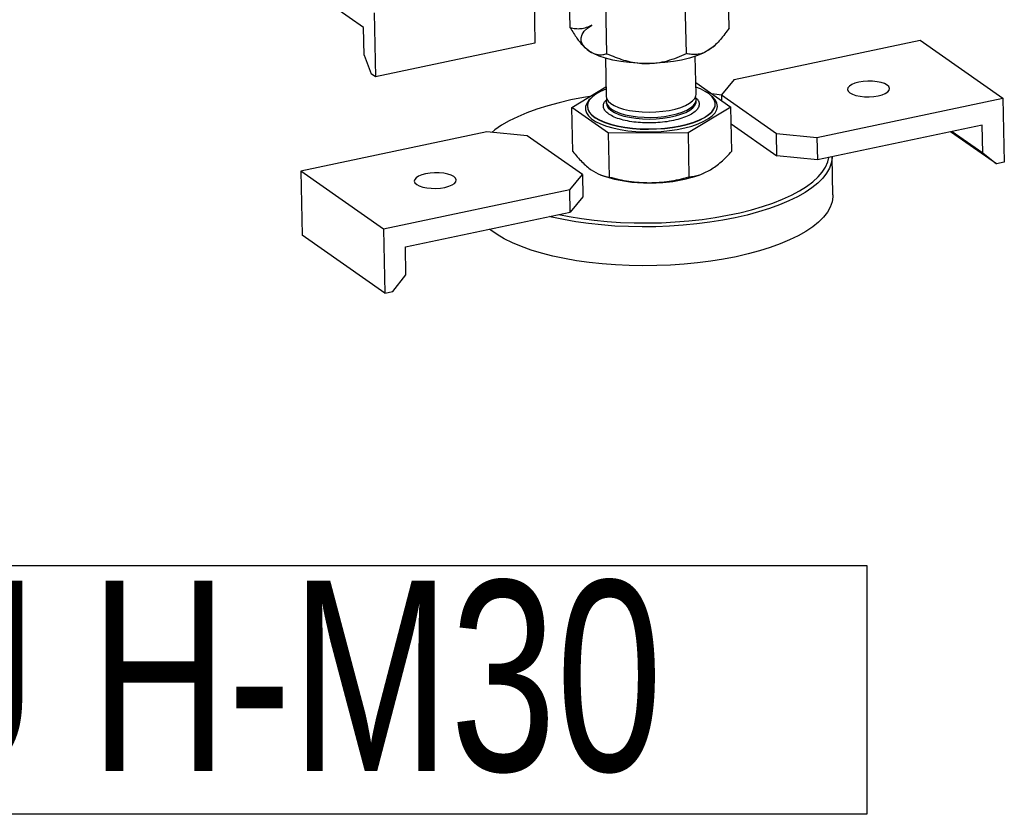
# Model space of a CAD drawing. Header units: millimetres. Extents: x 5 to 589, y 5 to 415.
# Tile 48 of 62: x 416 to 433, y 205 to 218. Entities that reach past the tile are written whole.
import ezdxf

# ---------------------------------------------------------------- set-up
doc = ezdxf.new("R2010")
doc.units = ezdxf.units.MM
doc.layers.add('NOTES', color=6, linetype='Continuous')
doc.layers.add('TRAIT-FORT', color=4, linetype='Continuous', lineweight=25)
doc.styles.add('SLDTEXTSTYLE0', font='TXT', dxfattribs={"width": 0.75})

# ---------------------------------------------------------------- blocks, each defined once
blk = doc.blocks.new('SW_NOTE_18')
at = {"layer": 'NOTES', "color": 0}
for p, q in [((0, 1.786), (28.679, 1.786)), ((28.679, 1.786), (28.679, -2.365)), ((28.679, -2.365), (0, -2.365))]:
    blk.add_line(p, q, dxfattribs=at)
at = {"layer": 'NOTES', "color": 0, "insert": (14.295, 1.533), "char_height": 3.175, "attachment_point": 2, "style": 'SLDTEXTSTYLE0'}
blk.add_mtext('ECROU H-M30', dxfattribs=at)

msp = doc.modelspace()

# ---------------------------------------------------------------- linework, layer by layer
at = {"layer": 'TRAIT-FORT', "color": 4, "linetype": 'Continuous', "lineweight": 25}
for p, q in [((422.16352, 217.68801), (420.73534, 218.68861)), ((425.00219, 218.4927), (425.02418, 217.42584)), ((425.61353, 217.67792), (425.59585, 218.5353)), ((428.2662, 217.68073), (428.25018, 218.45798)), ((426.2253, 217.24931), (426.20762, 218.10669)), ((427.55163, 217.25072), (427.53396, 218.10809)), ((422.34015, 217.92999), (422.36214, 216.86313)), ((422.17308, 217.22416), (422.16352, 217.68801)), ((428.34866, 216.8157), (431.45438, 217.4722)), ((431.45438, 217.4722), (432.83649, 216.50389)), ((425.02418, 217.42584), (422.36214, 216.86313)), ((425.89216, 217.3218), (425.89395, 217.32035)), ((427.99968, 217.36375), (428.01448, 217.37686)), ((422.17308, 217.22416), (422.29303, 216.91154)), ((426.20012, 217.17387), (426.21321, 216.53865)), ((427.7129, 216.56956), (427.6998, 217.20479)), ((422.36214, 216.86313), (422.29303, 216.91154)), ((428.34866, 216.8157), (428.13534, 216.56053)), ((425.64083, 216.35325), (426.20998, 216.69575)), ((427.70885, 216.76566), (428.2935, 216.35605)), ((426.21503, 216.45078), (426.2156, 216.42269)), ((427.71529, 216.4536), (427.71471, 216.48169)), ((427.7151, 216.44494), (427.71529, 216.4536)), ((428.13534, 216.56053), (429.05674, 215.91499)), ((428.13534, 216.56053), (428.1373, 216.46549)), ((429.73077, 215.84739), (432.83649, 216.50389)), ((432.83649, 216.50389), (432.85848, 215.43703)), ((426.2526, 215.92464), (425.64083, 216.35325)), ((425.65598, 215.61824), (425.64083, 216.35325)), ((425.89913, 216.36976), (425.89922, 216.36512)), ((426.2156, 216.42269), (426.21596, 216.41598)), ((428.2935, 216.35605), (427.57894, 215.92604)), ((428.03377, 216.40912), (428.03367, 216.41376)), ((428.30865, 215.62105), (428.2935, 216.35605)), ((428.29919, 216.08001), (429.06439, 215.5439)), ((432.4892, 216.05778), (429.73842, 215.4763)), ((431.98793, 215.95182), (432.49876, 215.59392)), ((432.49876, 215.59392), (432.4892, 216.05778)), ((424.22249, 215.94349), (421.11677, 215.28699)), ((424.89652, 215.87589), (424.22249, 215.94349)), ((425.81792, 215.23035), (424.89652, 215.87589)), ((427.57894, 215.92604), (426.2526, 215.92464)), ((426.26775, 215.18963), (426.2526, 215.92464)), ((427.57894, 215.92604), (427.59409, 215.19103)), ((429.05674, 215.91499), (429.73077, 215.84739)), ((429.06439, 215.5439), (429.05674, 215.91499)), ((429.73077, 215.84739), (429.73842, 215.4763)), ((432.72538, 215.40889), (431.95913, 215.94573)), ((429.73842, 215.4763), (429.06439, 215.5439)), ((429.99798, 214.8904), (429.98483, 215.52839)), ((432.49876, 215.59392), (432.72538, 215.40889)), ((432.85848, 215.43703), (432.72538, 215.40889)), ((422.49888, 214.31868), (421.11677, 215.28699)), ((421.11677, 215.28699), (421.13876, 214.22013)), ((425.6046, 214.97518), (425.81792, 215.23035)), ((425.81792, 215.23035), (425.82557, 214.85927)), ((426.12585, 215.22308), (426.16478, 215.20902)), ((427.81608, 215.24306), (427.8336, 215.25022)), ((425.6046, 214.97518), (422.49888, 214.31868)), ((425.61225, 214.6041), (425.6046, 214.97518)), ((425.82557, 214.85927), (425.61225, 214.6041)), ((422.86147, 214.02262), (425.61225, 214.6041)), ((422.49888, 214.31868), (422.52087, 213.25182)), ((422.52087, 213.25182), (421.13876, 214.22013)), ((422.87103, 213.55877), (422.86147, 214.02262)), ((422.65398, 213.27995), (422.87103, 213.55877)), ((422.52087, 213.25182), (422.65398, 213.27995))]:
    msp.add_line(p, q, dxfattribs=at)
at = {"layer": 'TRAIT-FORT', "color": 4, "linetype": 'Continuous', "lineweight": 25, "flags": 128}
for points in [[(425.92281, 217.29858), (425.86239, 217.34887), (425.82046, 217.402), (425.79774, 217.45704), (425.79462, 217.51307), (425.81116, 217.56912), (425.84706, 217.62422), (425.90173, 217.67745), (425.97421, 217.72789)], [(426.89187, 217.08497), (426.74238, 217.08849), (426.59633, 217.09929), (426.45621, 217.11719), (426.32443, 217.14188), (426.20324, 217.17295), (426.09471, 217.20986), (426.0007, 217.25197), (425.92281, 217.29858)], [(427.91232, 217.30068), (427.82325, 217.2539), (427.71913, 217.21157), (427.60174, 217.17443), (427.47307, 217.1431), (427.33534, 217.11812), (427.19091, 217.09991), (427.04223, 217.0888), (426.89187, 217.08497)], [(427.99968, 217.36375), (427.9848, 217.35111), (427.91232, 217.30068)], [(430.90315, 216.72544), (430.85948, 216.74894), (430.80243, 216.76796), (430.73485, 216.78156), (430.66015, 216.78905), (430.58205, 216.79006), (430.50448, 216.78454), (430.43133, 216.77276), (430.36626, 216.75532), (430.31254, 216.73309), (430.27287, 216.70718), (430.24922, 216.6789), (430.2428, 216.64966), (430.25391, 216.62093), (430.282, 216.59414), (430.32567, 216.57065), (430.38272, 216.55163), (430.4503, 216.53803), (430.525, 216.53054), (430.6031, 216.52953), (430.68067, 216.53505), (430.75382, 216.54682), (430.81889, 216.56426), (430.8726, 216.5865), (430.91228, 216.6124), (430.93592, 216.64069), (430.94235, 216.66993), (430.93124, 216.69866), (430.90315, 216.72544)], [(426.21072, 216.65946), (426.20916, 216.65885), (426.1192, 216.61883), (426.04314, 216.57509), (425.98225, 216.52834), (425.93751, 216.47934), (425.90967, 216.42891), (425.89918, 216.37786), (425.90622, 216.32705), (425.93066, 216.27729), (425.97211, 216.22942), (426.02988, 216.18421), (426.10304, 216.14241), (426.19037, 216.1047), (426.29044, 216.07171), (426.40161, 216.04398), (426.52205, 216.02195), (426.6498, 216.006), (426.78274, 215.99638), (426.91869, 215.99325)], [(426.91869, 215.99325), (427.05543, 215.99666), (427.19071, 216.00657), (427.3223, 216.0228), (427.44805, 216.04508), (427.56589, 216.07306), (427.67389, 216.10627), (427.77027, 216.14417), (427.85345, 216.18614), (427.92207, 216.23148), (427.97499, 216.27945), (428.01136, 216.32927), (428.03056, 216.38011), (428.03229, 216.43115), (428.01652, 216.48154), (427.98351, 216.53045), (427.93379, 216.57709), (427.8682, 216.62068), (427.78779, 216.66052), (427.71041, 216.69037)], [(425.6252, 216.47653), (425.42644, 216.43079), (425.23705, 216.3796), (425.05816, 216.32326), (424.89086, 216.26212), (424.73615, 216.19654), (424.59495, 216.12692), (424.46813, 216.05367), (424.35644, 215.97724), (424.30335, 215.93538)], [(425.94298, 216.53508), (425.83214, 216.51655), (425.6252, 216.47653)], [(425.95438, 216.49897), (425.9255, 216.47064), (425.88795, 216.41919), (425.86811, 216.36668), (425.86633, 216.31397), (425.88261, 216.26193), (425.91671, 216.21141), (425.96805, 216.16325), (426.0358, 216.11823), (426.11885, 216.07709), (426.21582, 216.0405), (426.32513, 216.00908), (426.44498, 215.98333), (426.57341, 215.96367), (426.7083, 215.95044), (426.84744, 215.94384), (426.98855, 215.94399), (427.1293, 215.95089), (427.2674, 215.96441), (427.40056, 215.98434), (427.52661, 216.01035), (427.64347, 216.04201), (427.74923, 216.07881), (427.84215, 216.12014), (427.92069, 216.16531), (427.98359, 216.2136), (428.02979, 216.2642), (428.05854, 216.31629), (428.06938, 216.36901), (428.06211, 216.42149), (428.03687, 216.47287), (427.99406, 216.52232), (427.97314, 216.54058)], [(426.21321, 216.53865), (426.22126, 216.50002), (426.2467, 216.45872), (426.28894, 216.41966), (426.34697, 216.38374), (426.41944, 216.35182), (426.50466, 216.32464), (426.60062, 216.30284), (426.70507, 216.28693), (426.81558, 216.27728), (426.92953, 216.27412)], [(426.22344, 216.49491), (426.22052, 216.48688), (426.21538, 216.44402), (426.22782, 216.40167), (426.25753, 216.36084), (426.30382, 216.32248), (426.36561, 216.28749), (426.44144, 216.25669), (426.52954, 216.2308), (426.62784, 216.21043), (426.73404, 216.19605), (426.84566, 216.18801), (426.96006, 216.18649), (427.07458, 216.19152), (427.18653, 216.203), (427.29328, 216.22065), (427.39234, 216.24405), (427.48137, 216.27266), (427.5583, 216.3058), (427.62132, 216.34271), (427.66895, 216.38252), (427.70008, 216.42428), (427.71398, 216.46703), (427.71398, 216.46703)], [(426.92953, 216.27412), (427.04428, 216.27753), (427.15712, 216.28741), (427.26541, 216.30355), (427.36662, 216.32556), (427.45836, 216.35292), (427.5385, 216.385), (427.60515, 216.42105), (427.65674, 216.46021), (427.69208, 216.50158), (427.71033, 216.54418), (427.7129, 216.56956)], [(426.93193, 216.15816), (427.04667, 216.16156), (427.15951, 216.17145), (427.2678, 216.18758), (427.36901, 216.20959), (427.46075, 216.23696), (427.54089, 216.26904), (427.60754, 216.30509), (427.65914, 216.34425), (427.69447, 216.38562), (427.71272, 216.42821), (427.7151, 216.44494)], [(427.71398, 216.46703), (427.71032, 216.50976), (427.70448, 216.52544)], [(428.1354, 216.55758), (428.06291, 216.56734), (427.97694, 216.57784)], [(425.89922, 216.36512), (425.90631, 216.32241), (425.93075, 216.27265), (425.9722, 216.22478), (426.02998, 216.17957), (426.10313, 216.13777), (426.19046, 216.10007), (426.29053, 216.06707), (426.4017, 216.03934), (426.52215, 216.01731), (426.64989, 216.00136), (426.78283, 215.99174), (426.91879, 215.98861)], [(426.21596, 216.41598), (426.22365, 216.38406), (426.24909, 216.34276), (426.29133, 216.3037), (426.34936, 216.26778), (426.42183, 216.23586), (426.50705, 216.20868), (426.60301, 216.18688), (426.70746, 216.17097), (426.81797, 216.16132), (426.93193, 216.15816)], [(426.91879, 215.98861), (427.05553, 215.99203), (427.1908, 216.00193), (427.3224, 216.01816), (427.44815, 216.04044), (427.56599, 216.06842), (427.67399, 216.10163), (427.77037, 216.13953), (427.85355, 216.1815), (427.92217, 216.22684), (427.97509, 216.27481), (428.01145, 216.32463), (428.03066, 216.37548), (428.03377, 216.40912)], [(429.98468, 215.52836), (429.98414, 215.50974), (429.97093, 215.42395), (429.94021, 215.33848), (429.89215, 215.25382), (429.82702, 215.17049), (429.74522, 215.08895), (429.64723, 215.0097), (429.53361, 214.9332), (429.40504, 214.85989), (429.26226, 214.79021), (429.10613, 214.72457), (428.93755, 214.66334), (428.75751, 214.6069), (428.56707, 214.55557), (428.36735, 214.50966), (428.15951, 214.46942), (427.94479, 214.43511), (427.72443, 214.40691), (427.49974, 214.385), (427.27203, 214.36951), (427.04263, 214.36051), (426.8129, 214.35808), (426.58418, 214.36222), (426.35781, 214.3729), (426.13513, 214.39008), (425.91743, 214.41363), (425.706, 214.44343), (425.50208, 214.4793), (425.30686, 214.52104), (425.26574, 214.53085)], [(425.42131, 214.56373), (425.59425, 214.52948), (425.80002, 214.49587), (426.0129, 214.46845), (426.23164, 214.44738), (426.45489, 214.43279), (426.68133, 214.42476), (426.9096, 214.42335), (427.13831, 214.42855), (427.36609, 214.44035), (427.59158, 214.45867), (427.81342, 214.48339), (428.03027, 214.51438), (428.24083, 214.55144), (428.44383, 214.59435), (428.63806, 214.64286), (428.82234, 214.69666), (428.99556, 214.75545), (429.15669, 214.81886), (429.30475, 214.88651), (429.43886, 214.958), (429.55821, 215.03289), (429.66207, 215.11074), (429.74983, 215.19108), (429.82096, 215.27342), (429.87503, 215.35727), (429.91171, 215.44212), (429.92936, 215.51666)], [(423.05012, 215.06543), (423.09378, 215.04194), (423.15083, 215.02292), (423.21841, 215.00932), (423.29312, 215.00183), (423.37121, 215.00082), (423.44878, 215.00634), (423.52193, 215.01811), (423.587, 215.03556), (423.64072, 215.05779), (423.68039, 215.08369), (423.70404, 215.11198), (423.71047, 215.14122), (423.69935, 215.16995), (423.67126, 215.19673), (423.62759, 215.22023), (423.57054, 215.23925), (423.50297, 215.25285), (423.42826, 215.26034), (423.35016, 215.26135), (423.27259, 215.25583), (423.19944, 215.24405), (423.13438, 215.22661), (423.08066, 215.20438), (423.04098, 215.17848), (423.01734, 215.15019), (423.01091, 215.12095), (423.02202, 215.09222), (423.05012, 215.06543)], [(429.99798, 214.8904), (429.99752, 214.86035), (429.98432, 214.77456), (429.9536, 214.68909), (429.90553, 214.60443), (429.84041, 214.52109), (429.75861, 214.43956), (429.66061, 214.36031), (429.547, 214.2838), (429.41842, 214.2105), (429.27565, 214.14082), (429.11951, 214.07517), (428.95093, 214.01395), (428.77089, 213.95751), (428.58045, 213.90618), (428.38073, 213.86026)], [(428.38073, 213.86026), (428.1729, 213.82003), (427.95817, 213.78571), (427.73782, 213.75752), (427.51313, 213.73561), (427.28541, 213.72011), (427.05602, 213.71112), (426.82629, 213.70869), (426.59757, 213.71283), (426.3712, 213.72351), (426.14851, 213.74068), (425.93082, 213.76424), (425.71939, 213.79404), (425.51546, 213.82991), (425.32024, 213.87164), (425.13487, 213.91899), (424.96044, 213.97168), (424.79797, 214.02939), (424.64841, 214.0918), (424.51265, 214.15853), (424.39147, 214.22919), (424.28559, 214.30337), (424.26533, 214.31938)]]:
    msp.add_lwpolyline(points, dxfattribs=at)
at = {"layer": 'TRAIT-FORT', "color": 4, "linetype": 'Continuous', "lineweight": 25}
for centre, radius, start, end in [((426.88357, 217.40789), 2.31337, 251.897782, 271.221438), ((426.99201, 217.45124), 2.35693, 268.562409, 290.465014)]:
    msp.add_arc(centre, radius, start, end, dxfattribs=at)
for points, knots in [([(425.97421, 217.72789), (425.94309, 217.71154), (425.88021, 217.67852), (425.78807, 217.6603), (425.69862, 217.65965), (425.64198, 217.67181), (425.61353, 217.67792)], [0, 0, 0, 0, 0.24957791, 0.50436411, 0.75104693, 1, 1, 1, 1]), ([(425.61353, 217.67792), (425.65006, 217.6195), (425.71719, 217.51216), (425.82159, 217.38106), (425.88877, 217.32632), (425.92281, 217.29858)], [0, 0, 0, 0, 0.370774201, 0.681181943, 1, 1, 1, 1]), ([(428.2662, 217.68073), (428.21805, 217.61247), (428.14514, 217.50909), (428.03997, 217.39771), (427.97023, 217.33773), (427.92727, 217.31025), (427.91232, 217.30068)], [0, 0, 0, 0, 0.43204542, 0.65434926, 0.87965336, 1, 1, 1, 1]), ([(425.92281, 217.29858), (425.92817, 217.29492), (425.97101, 217.26573), (426.05202, 217.23223), (426.14711, 217.22871), (426.2034, 217.24354), (426.2253, 217.24931)], [0, 0, 0, 0, 0.05039955, 0.40261353, 0.76758847, 1, 1, 1, 1]), ([(427.91232, 217.30068), (427.8812, 217.28434), (427.81832, 217.25131), (427.72617, 217.2331), (427.63673, 217.23244), (427.58008, 217.24461), (427.55163, 217.25072)], [0, 0, 0, 0, 0.24957791, 0.50436411, 0.75104693, 1, 1, 1, 1]), ([(426.2253, 217.24931), (426.31694, 217.2106), (426.45574, 217.15198), (426.65374, 217.10468), (426.78424, 217.08703), (426.86407, 217.0855), (426.89187, 217.08497)], [0, 0, 0, 0, 0.43204542, 0.65434926, 0.87965336, 1, 1, 1, 1]), ([(426.89187, 217.08497), (426.94948, 217.08739), (427.06592, 217.09227), (427.23479, 217.12922), (427.39772, 217.18192), (427.50017, 217.22771), (427.55163, 217.25072)], [0, 0, 0, 0, 0.24957791, 0.50436411, 0.75104693, 1, 1, 1, 1]), ([(426.93065, 216.09311), (426.88203, 216.09403), (426.78188, 216.09592), (426.63494, 216.11237), (426.49503, 216.13978), (426.3719, 216.17849), (426.2738, 216.22613), (426.20608, 216.27957), (426.16971, 216.33521), (426.16347, 216.39084), (426.17908, 216.44099), (426.20887, 216.47112), (426.22149, 216.48389)], [0, 0, 0, 0, 0.09691693, 0.19963914, 0.30663193, 0.41589525, 0.52515857, 0.63215135, 0.73487357, 0.8317905, 0.92870742, 1, 1, 1, 1]), ([(427.69793, 216.52186), (427.70653, 216.51547), (427.7379, 216.49218), (427.76322, 216.44815), (427.76472, 216.41076), (427.76546, 216.39261)], [0, 0, 0, 0, 0.162828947, 0.593586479, 1, 1, 1, 1]), ([(427.76546, 216.39261), (427.76068, 216.37439), (427.75085, 216.33686), (427.69973, 216.28115), (427.6196, 216.22755), (427.50995, 216.17969), (427.37755, 216.14071), (427.23104, 216.11301), (427.08013, 216.09623), (426.9795, 216.09413), (426.93065, 216.09311)], [0, 0, 0, 0, 0.11651603, 0.24001133, 0.36864081, 0.5, 0.63135919, 0.75998867, 0.88348397, 1, 1, 1, 1]), ([(427.95333, 215.31075), (428.0131, 215.35158), (428.13396, 215.43414), (428.25, 215.55829), (428.30865, 215.62105)], [0, 0, 0, 0, 0.494510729, 1, 1, 1, 1]), ([(425.65598, 215.61824), (425.70621, 215.55681), (425.80758, 215.43281), (425.91143, 215.35028), (425.96383, 215.30865)], [0, 0, 0, 0, 0.49545796, 1, 1, 1, 1]), ([(425.96383, 215.30865), (426.01499, 215.27754), (426.11843, 215.21464), (426.21762, 215.19803), (426.26775, 215.18963)], [0, 0, 0, 0, 0.49451073, 1, 1, 1, 1]), ([(427.59409, 215.19103), (427.65266, 215.19932), (427.77088, 215.21604), (427.89215, 215.27899), (427.95333, 215.31075)], [0, 0, 0, 0, 0.49545796, 1, 1, 1, 1]), ([(426.26775, 215.18963), (426.376, 215.16311), (426.59449, 215.10959), (426.8194, 215.09992), (426.93288, 215.09505)], [0, 0, 0, 0, 0.49545796, 1, 1, 1, 1]), ([(426.93288, 215.09505), (427.04391, 215.09996), (427.26842, 215.10991), (427.48474, 215.1638), (427.59409, 215.19103)], [0, 0, 0, 0, 0.49451073, 1, 1, 1, 1])]:
    msp.add_open_spline(points, degree=3, knots=knots, dxfattribs=at)

# ---------------------------------------------------------------- block references
at = {"layer": 'NOTES', "color": 211}
msp.add_blockref('SW_NOTE_18', (401.88679, 206.91824), dxfattribs=at)

doc.saveas('drawing.dxf')
